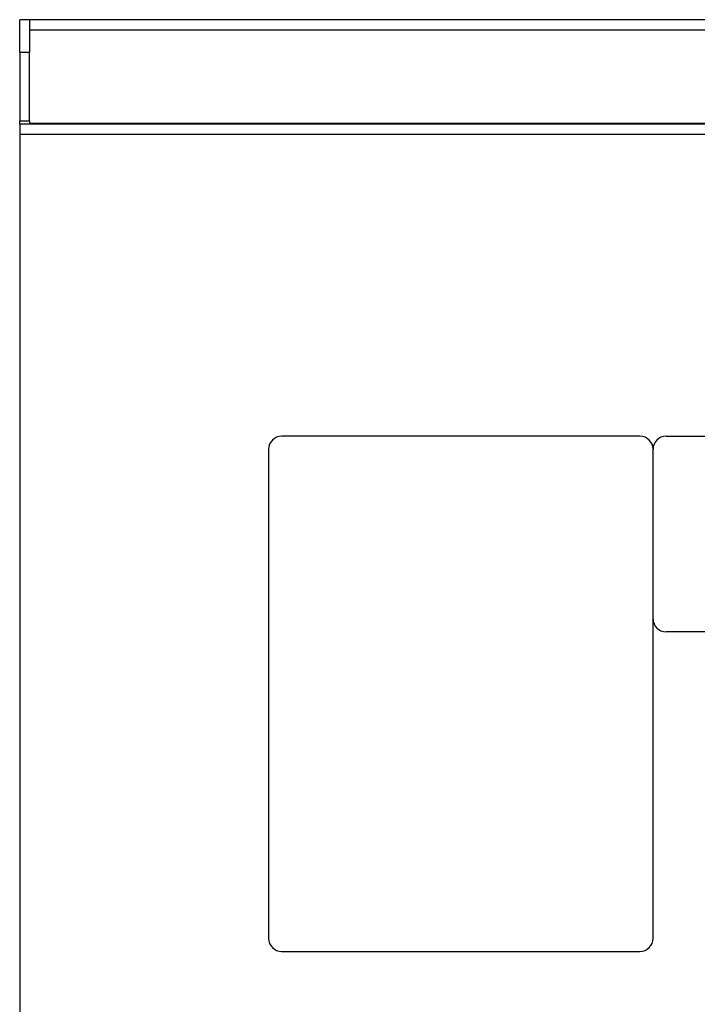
# Model space of a CAD drawing. Extents: x 2664 to 3343, y -1898 to 249.
# Tile 53 of 91: x 2696 to 2800, y 60 to 211. Entities that reach past the tile are written whole.
import ezdxf

# ---------------------------------------------------------------- set-up
doc = ezdxf.new("R2010")
doc.units = 0
doc.layers.add('DIM', color=2, linetype='CONTINUOUS')

msp = doc.modelspace()

# ---------------------------------------------------------------- linework, layer by layer
at = {"layer": 'DIM'}
for p, q in [((2696.46, 205.788), (2696.46, 210.788)), ((2697.96, 210.788), (2696.46, 210.788)), ((2874.96, 210.788), (2697.96, 210.788)), ((2697.96, 210.788), (2697.96, 205.788)), ((2874.96, 209.188), (2697.96, 209.188)), ((2696.46, 205.788), (2697.96, 205.788)), ((2696.46, 205.788), (2696.46, 195.288)), ((2697.96, 195.288), (2697.96, 205.788)), ((2696.46, 194.788), (2696.46, 195.288)), ((2696.46, 195.288), (2697.96, 195.288)), ((2697.96, 195.288), (2697.96, 194.788)), ((2874.96, 194.888), (2697.96, 194.888)), ((2874.96, 194.788), (2696.46, 194.788)), ((2696.46, 194.788), (2696.46, 193.188)), ((2874.96, 193.188), (2696.46, 193.188)), ((2696.46, 193.188), (2696.46, -16.612)), ((2791.662, 146.905), (2736.662, 146.905)), ((2795.662, 146.905), (2841.662, 146.905)), ((2734.662, 144.905), (2734.662, 69.905)), ((2793.662, 69.905), (2793.662, 144.905)), ((2793.662, 118.905), (2793.662, 144.905)), ((2841.662, 116.905), (2795.662, 116.905)), ((2736.662, 67.905), (2791.662, 67.905))]:
    msp.add_line(p, q, dxfattribs=at)
for centre, start, end in [((2736.662, 144.905), 90, 180), ((2791.662, 144.905), 0, 90), ((2795.662, 144.905), 90, 180), ((2795.662, 118.905), 180, 270), ((2736.662, 69.905), 180, 270), ((2791.662, 69.905), 270, 0)]:
    msp.add_arc(centre, 2, start, end, dxfattribs=at)

doc.saveas('drawing.dxf')
